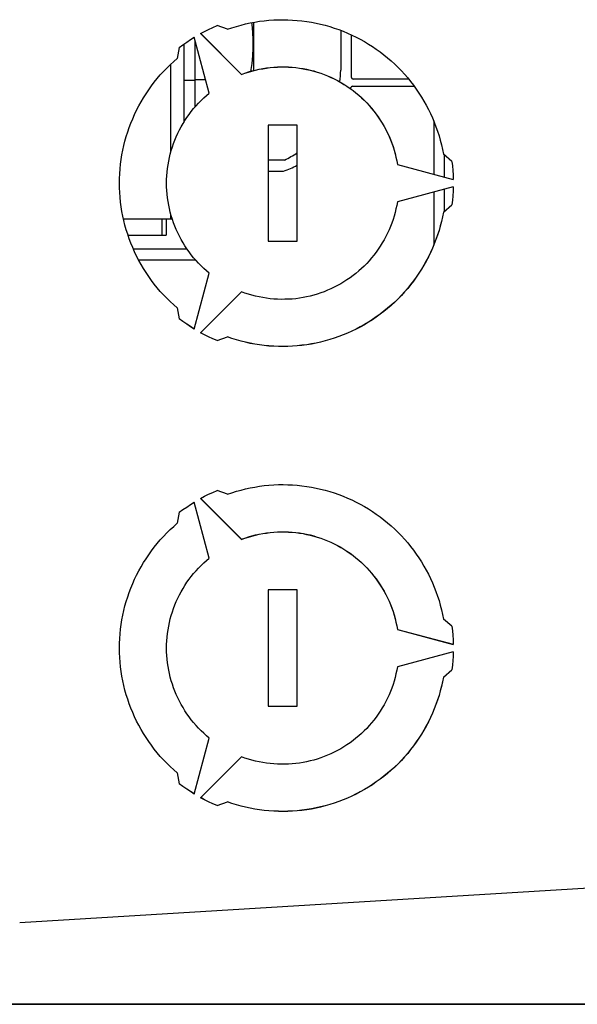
# Model space of a CAD drawing. Extents: x 0 to 420, y 0 to 297.
# Tile 21 of 47: x 187.85 to 195.53, y 241.54 to 255.09. Entities that reach past the tile are written whole.
import ezdxf

# ---------------------------------------------------------------- set-up
doc = ezdxf.new("R2010")
doc.units = 0
doc.header["$LTSCALE"] = 23.1
doc.layers.get('0').update_dxf_attribs({"linetype": 'CONTINUOUS'})
doc.layers.add('DATUM_AXIS', color=7, linetype='CONTINUOUS')
doc.layers.add('ROUNDS', color=7, linetype='CONTINUOUS')

msp = doc.modelspace()

# ---------------------------------------------------------------- linework, layer by layer
at = {"color": 7, "linetype": 'CONTINUOUS'}
for p, q in [((192.269, 254.947), (192.269, 254.398)), ((187.846, 242.665), (206.387, 243.799)), ((187.846, 242.664), (206.387, 243.798)), ((186.67, 241.541), (208.339, 241.541))]:
    msp.add_line(p, q, dxfattribs=at)
for start, end in [(353.2932, 360), (295.8519, 304.453)]:
    msp.add_arc((190.893, 254.398), 1.376, start, end, dxfattribs=at)
at = {"layer": 'DATUM_AXIS', "color": 7, "linetype": 'CONTINUOUS'}
for p, q in [((190.71, 254.961), (190.565, 255.012)), ((191.066, 255.056), (191.066, 254.393)), ((190.459, 254.083), (190.252, 254.853)), ((190.339, 254.903), (190.903, 254.339)), ((190.34, 254.904), (190.903, 254.341)), ((190.045, 254.712), (190.017, 254.561)), ((190.106, 254.756), (190.106, 253.68)), ((190.266, 254.27), (190.408, 254.27)), ((190.903, 254.341), (190.903, 254.339)), ((191.67, 253.643), (191.27, 253.643)), ((191.27, 253.643), (191.27, 252.043)), ((191.67, 252.043), (191.67, 253.643)), ((193.801, 253.143), (193.685, 253.243)), ((193.05, 253.101), (193.82, 252.895)), ((193.05, 253.101), (193.05, 253.1)), ((193.05, 253.1), (193.82, 252.893)), ((193.82, 252.793), (193.05, 252.587)), ((193.82, 252.793), (193.818, 252.731)), ((193.814, 252.67), (193.808, 252.606)), ((193.818, 252.732), (193.814, 252.668)), ((193.685, 252.445), (193.801, 252.545)), ((193.685, 252.443), (193.801, 252.543)), ((193.808, 252.607), (193.801, 252.543)), ((193.801, 252.545), (193.801, 252.543)), ((193.685, 252.445), (193.685, 252.443)), ((189.276, 252.35), (189.947, 252.354)), ((189.866, 252.353), (189.866, 252.128)), ((191.27, 252.045), (191.67, 252.045)), ((191.27, 252.043), (191.67, 252.043)), ((190.252, 250.834), (190.459, 251.604)), ((190.903, 251.347), (190.339, 250.784)), ((190.017, 251.126), (190.045, 250.975)), ((190.565, 250.676), (190.71, 250.727)), ((190.565, 250.675), (190.71, 250.726)), ((190.565, 250.676), (190.565, 250.675)), ((190.71, 250.727), (190.71, 250.726)), ((190.71, 248.561), (190.565, 248.612)), ((190.459, 247.683), (190.252, 248.453)), ((190.339, 248.503), (190.903, 247.939)), ((190.34, 248.504), (190.903, 247.941)), ((190.045, 248.312), (190.017, 248.161)), ((190.903, 247.941), (190.903, 247.939)), ((191.67, 247.243), (191.27, 247.243)), ((191.27, 247.243), (191.27, 245.643)), ((191.67, 245.643), (191.67, 247.243)), ((193.801, 246.743), (193.685, 246.843)), ((193.05, 246.701), (193.82, 246.495)), ((193.05, 246.701), (193.05, 246.7)), ((193.05, 246.7), (193.82, 246.493)), ((193.82, 246.393), (193.05, 246.187)), ((193.818, 246.332), (193.814, 246.268)), ((193.82, 246.393), (193.818, 246.331)), ((193.685, 246.045), (193.801, 246.145)), ((193.685, 246.043), (193.801, 246.143)), ((193.808, 246.207), (193.801, 246.143)), ((193.801, 246.145), (193.801, 246.143)), ((193.814, 246.27), (193.808, 246.206)), ((193.685, 246.045), (193.685, 246.043)), ((191.27, 245.645), (191.67, 245.645)), ((191.27, 245.643), (191.67, 245.643)), ((190.252, 244.434), (190.459, 245.204)), ((190.903, 244.947), (190.339, 244.384)), ((190.017, 244.726), (190.045, 244.575)), ((190.565, 244.276), (190.71, 244.327)), ((190.565, 244.275), (190.71, 244.326)), ((190.565, 244.276), (190.565, 244.275)), ((190.71, 244.327), (190.71, 244.326))]:
    msp.add_line(p, q, dxfattribs=at)
at = {"layer": 'DATUM_AXIS', "color": 9, "linetype": 'CONTINUOUS'}
for p, q in [((189.93, 253.278), (189.93, 254.483)), ((190.106, 254.263), (190.266, 254.263)), ((189.93, 252.354), (189.93, 252.411)), ((189.807, 252.353), (189.807, 252.128))]:
    msp.add_line(p, q, dxfattribs=at)
at = {"layer": 'DATUM_AXIS', "color": 7, "linetype": 'CONTINUOUS'}
for points in [[(190.71, 254.961), (190.771, 254.982), (190.834, 255.001), (190.896, 255.019), (190.959, 255.034), (191.023, 255.048), (191.087, 255.06), (191.151, 255.071), (191.216, 255.079), (191.281, 255.085), (191.346, 255.09), (191.411, 255.092), (191.476, 255.093), (191.541, 255.092), (191.606, 255.089), (191.671, 255.084), (191.736, 255.078), (191.801, 255.069), (191.865, 255.058), (191.929, 255.046), (191.992, 255.032), (192.056, 255.016), (192.118, 254.998), (192.18, 254.978), (192.242, 254.957), (192.303, 254.934), (192.363, 254.909), (192.422, 254.882), (192.481, 254.854), (192.539, 254.824), (192.595, 254.792), (192.651, 254.758), (192.706, 254.723), (192.76, 254.687), (192.813, 254.649), (192.865, 254.609), (192.915, 254.568), (192.965, 254.526), (193.013, 254.482), (193.059, 254.436), (193.105, 254.39), (193.149, 254.342), (193.192, 254.292), (193.233, 254.242), (193.273, 254.19), (193.311, 254.138), (193.347, 254.084), (193.383, 254.029), (193.416, 253.973), (193.448, 253.916), (193.478, 253.859), (193.507, 253.8), (193.534, 253.741), (193.559, 253.681), (193.582, 253.62), (193.604, 253.558), (193.624, 253.496), (193.642, 253.434), (193.658, 253.371), (193.672, 253.307), (193.685, 253.243)], [(190.339, 254.903), (190.394, 254.932), (190.45, 254.96), (190.507, 254.987), (190.565, 255.012)], [(191.04, 255.052), (191.043, 255.029), (191.055, 254.921), (191.06, 254.813), (191.06, 254.705), (191.055, 254.598), (191.043, 254.49), (191.027, 254.382)], [(190.045, 254.712), (190.096, 254.749), (190.147, 254.785), (190.199, 254.82), (190.252, 254.853)], [(189.22, 252.843), (189.221, 252.908), (189.224, 252.973), (189.229, 253.038), (189.235, 253.103), (189.244, 253.168), (189.254, 253.232), (189.266, 253.296), (189.28, 253.36), (189.296, 253.423), (189.314, 253.486), (189.334, 253.548), (189.355, 253.609), (189.378, 253.67), (189.403, 253.73), (189.429, 253.79), (189.457, 253.849), (189.487, 253.906), (189.519, 253.963), (189.552, 254.019), (189.587, 254.074), (189.624, 254.128), (189.662, 254.181), (189.701, 254.233), (189.742, 254.284), (189.784, 254.333), (189.828, 254.381), (189.873, 254.428), (189.92, 254.474), (189.968, 254.518), (190.017, 254.561)], [(190.903, 254.341), (190.95, 254.358), (190.999, 254.374), (191.047, 254.388), (191.096, 254.4), (191.146, 254.412), (191.195, 254.421), (191.245, 254.429), (191.296, 254.435), (191.346, 254.44), (191.397, 254.443), (191.447, 254.445), (191.498, 254.445), (191.548, 254.443), (191.599, 254.44), (191.649, 254.435), (191.7, 254.428), (191.75, 254.42), (191.799, 254.411), (191.849, 254.399), (191.898, 254.387), (191.946, 254.372), (191.994, 254.357), (192.042, 254.339), (192.089, 254.32), (192.135, 254.3), (192.181, 254.278), (192.226, 254.255), (192.27, 254.23), (192.314, 254.204), (192.356, 254.177), (192.398, 254.148), (192.439, 254.118), (192.479, 254.087), (192.518, 254.055), (192.555, 254.021), (192.592, 253.986), (192.628, 253.95), (192.662, 253.913), (192.695, 253.874), (192.727, 253.835), (192.758, 253.795), (192.787, 253.754), (192.815, 253.711), (192.842, 253.668), (192.868, 253.625), (192.891, 253.58), (192.914, 253.535), (192.935, 253.489), (192.955, 253.442), (192.973, 253.395), (192.99, 253.347), (193.005, 253.299), (193.018, 253.25), (193.03, 253.201), (193.041, 253.151), (193.05, 253.1)], [(190.903, 254.339), (190.95, 254.356), (190.999, 254.372), (191.047, 254.386), (191.096, 254.399), (191.146, 254.41), (191.195, 254.419), (191.245, 254.427), (191.296, 254.434), (191.346, 254.438), (191.397, 254.442), (191.447, 254.443), (191.498, 254.443), (191.548, 254.441), (191.599, 254.438), (191.649, 254.433), (191.7, 254.427), (191.75, 254.419), (191.799, 254.409), (191.849, 254.398), (191.898, 254.385), (191.946, 254.371), (191.994, 254.355), (192.042, 254.338), (192.089, 254.319), (192.135, 254.299), (192.181, 254.277), (192.226, 254.254), (192.27, 254.229), (192.314, 254.203), (192.356, 254.176), (192.398, 254.147), (192.439, 254.117), (192.479, 254.086), (192.518, 254.053), (192.555, 254.019), (192.592, 253.984), (192.628, 253.948), (192.662, 253.911), (192.695, 253.873), (192.727, 253.834), (192.758, 253.793), (192.787, 253.752), (192.815, 253.71), (192.842, 253.667), (192.868, 253.623), (192.891, 253.579), (192.914, 253.533), (192.935, 253.487), (192.955, 253.44), (192.973, 253.393), (192.99, 253.345), (193.005, 253.297), (193.018, 253.248), (193.03, 253.199), (193.041, 253.149)], [(189.87, 252.843), (189.871, 252.894), (189.874, 252.945), (189.878, 252.995), (189.883, 253.045), (189.89, 253.095), (189.899, 253.145), (189.91, 253.195), (189.921, 253.244), (189.935, 253.293), (189.95, 253.341), (189.966, 253.389), (189.984, 253.437), (190.004, 253.483), (190.025, 253.529), (190.047, 253.575), (190.071, 253.619), (190.097, 253.663), (190.123, 253.706), (190.151, 253.749), (190.18, 253.79), (190.211, 253.83), (190.243, 253.87), (190.276, 253.908), (190.31, 253.945), (190.346, 253.981), (190.382, 254.016), (190.42, 254.05), (190.459, 254.083)], [(193.801, 253.143), (193.808, 253.081), (193.814, 253.019), (193.818, 252.956), (193.82, 252.893)], [(190.017, 251.126), (189.968, 251.169), (189.92, 251.213), (189.873, 251.258), (189.828, 251.305), (189.784, 251.353), (189.742, 251.403), (189.701, 251.453), (189.662, 251.505), (189.624, 251.558), (189.587, 251.612), (189.552, 251.667), (189.519, 251.723), (189.487, 251.78), (189.457, 251.838), (189.429, 251.897), (189.403, 251.956), (189.378, 252.016), (189.355, 252.077), (189.334, 252.139), (189.314, 252.201), (189.296, 252.264), (189.28, 252.327), (189.266, 252.39), (189.254, 252.454), (189.244, 252.519), (189.235, 252.583), (189.229, 252.648), (189.224, 252.713), (189.221, 252.778), (189.22, 252.843)], [(190.459, 251.604), (190.42, 251.636), (190.382, 251.67), (190.346, 251.705), (190.31, 251.741), (190.276, 251.779), (190.243, 251.817), (190.211, 251.856), (190.18, 251.897), (190.151, 251.938), (190.123, 251.98), (190.097, 252.023), (190.071, 252.067), (190.047, 252.112), (190.025, 252.157), (190.004, 252.203), (189.984, 252.25), (189.966, 252.297), (189.95, 252.345), (189.935, 252.394), (189.921, 252.442), (189.91, 252.492), (189.899, 252.541), (189.89, 252.591), (189.883, 252.641), (189.878, 252.692), (189.874, 252.742), (189.871, 252.793), (189.87, 252.843)], [(193.05, 252.587), (193.041, 252.537), (193.03, 252.488), (193.018, 252.438), (193.005, 252.39), (192.99, 252.341), (192.973, 252.293), (192.955, 252.246), (192.935, 252.199), (192.914, 252.153), (192.891, 252.108), (192.868, 252.063), (192.842, 252.02), (192.815, 251.977), (192.787, 251.935), (192.758, 251.893), (192.727, 251.853), (192.695, 251.814), (192.662, 251.776), (192.628, 251.738), (192.592, 251.702), (192.555, 251.667), (192.518, 251.634), (192.479, 251.601), (192.439, 251.57), (192.398, 251.54), (192.356, 251.511), (192.314, 251.484), (192.27, 251.458), (192.226, 251.433), (192.181, 251.41), (192.135, 251.388), (192.089, 251.368), (192.042, 251.349), (191.994, 251.332), (191.946, 251.316), (191.898, 251.301), (191.849, 251.289), (191.799, 251.277), (191.75, 251.268), (191.7, 251.26), (191.649, 251.253), (191.599, 251.248), (191.548, 251.245), (191.498, 251.244), (191.447, 251.243), (191.397, 251.245), (191.346, 251.248), (191.296, 251.253), (191.245, 251.259), (191.195, 251.267), (191.146, 251.277), (191.096, 251.288), (191.047, 251.3), (190.999, 251.314), (190.95, 251.33), (190.903, 251.347)], [(193.685, 252.445), (193.672, 252.379), (193.658, 252.316), (193.642, 252.253), (193.624, 252.19), (193.604, 252.128), (193.582, 252.067), (193.559, 252.006), (193.534, 251.946), (193.507, 251.886), (193.478, 251.828), (193.448, 251.77), (193.416, 251.713), (193.383, 251.658), (193.347, 251.603), (193.311, 251.549), (193.273, 251.496), (193.233, 251.445), (193.192, 251.394), (193.149, 251.345), (193.105, 251.297), (193.059, 251.25), (193.013, 251.205), (192.965, 251.161), (192.915, 251.119), (192.865, 251.077), (192.813, 251.038), (192.76, 251), (192.706, 250.963), (192.651, 250.928), (192.595, 250.895), (192.539, 250.863), (192.481, 250.833), (192.422, 250.805), (192.363, 250.778), (192.303, 250.753), (192.242, 250.73), (192.18, 250.708), (192.118, 250.689), (192.056, 250.671), (191.992, 250.655), (191.929, 250.641), (191.865, 250.628), (191.801, 250.618), (191.736, 250.609), (191.671, 250.602), (191.606, 250.597), (191.541, 250.594), (191.476, 250.593), (191.411, 250.594), (191.346, 250.597), (191.281, 250.601), (191.216, 250.608), (191.151, 250.616), (191.087, 250.626), (191.023, 250.638), (190.959, 250.652), (190.896, 250.668), (190.834, 250.685), (190.771, 250.705), (190.71, 250.726)], [(193.672, 252.381), (193.658, 252.317), (193.642, 252.254), (193.624, 252.192), (193.604, 252.13), (193.582, 252.068), (193.559, 252.007), (193.534, 251.947), (193.507, 251.888), (193.478, 251.829), (193.448, 251.772), (193.416, 251.715), (193.383, 251.659), (193.347, 251.604), (193.311, 251.55), (193.273, 251.498), (193.233, 251.446), (193.192, 251.396), (193.149, 251.346), (193.105, 251.299), (193.059, 251.252), (193.013, 251.207), (192.965, 251.163), (192.915, 251.12), (192.865, 251.079), (192.813, 251.039), (192.76, 251.001), (192.706, 250.965), (192.651, 250.93), (192.595, 250.896), (192.539, 250.865), (192.481, 250.834), (192.422, 250.806), (192.363, 250.779), (192.303, 250.754), (192.242, 250.731), (192.18, 250.71), (192.118, 250.69), (192.056, 250.672), (191.992, 250.656), (191.929, 250.642), (191.865, 250.63), (191.801, 250.619), (191.736, 250.611), (191.671, 250.604), (191.606, 250.599), (191.541, 250.596), (191.476, 250.595), (191.411, 250.596), (191.346, 250.598), (191.281, 250.603), (191.216, 250.609), (191.151, 250.618), (191.087, 250.628), (191.023, 250.64), (190.959, 250.654), (190.896, 250.669), (190.834, 250.687), (190.771, 250.706), (190.71, 250.727)], [(190.252, 250.835), (190.199, 250.868), (190.147, 250.903), (190.096, 250.939), (190.045, 250.976)], [(190.252, 250.834), (190.199, 250.867), (190.147, 250.901), (190.096, 250.937), (190.045, 250.975)], [(190.565, 250.675), (190.507, 250.7), (190.45, 250.726), (190.394, 250.754), (190.339, 250.784)], [(190.565, 250.676), (190.507, 250.701), (190.45, 250.728), (190.394, 250.756), (190.34, 250.785)], [(190.339, 248.503), (190.394, 248.533), (190.45, 248.56), (190.507, 248.587), (190.565, 248.612)], [(190.71, 248.561), (190.771, 248.582), (190.834, 248.601), (190.896, 248.619), (190.959, 248.635), (191.023, 248.648), (191.087, 248.66), (191.151, 248.671), (191.216, 248.679), (191.281, 248.685), (191.346, 248.69), (191.411, 248.693), (191.476, 248.693), (191.541, 248.692), (191.606, 248.689), (191.671, 248.684), (191.736, 248.678), (191.801, 248.669), (191.865, 248.659), (191.929, 248.646), (191.992, 248.632), (192.056, 248.616), (192.118, 248.598), (192.18, 248.578), (192.242, 248.557), (192.303, 248.534), (192.363, 248.509), (192.422, 248.482), (192.481, 248.454), (192.539, 248.424), (192.595, 248.392), (192.651, 248.359), (192.706, 248.324), (192.76, 248.287), (192.813, 248.249), (192.865, 248.209), (192.915, 248.168), (192.965, 248.126), (193.013, 248.082), (193.059, 248.036), (193.105, 247.99), (193.149, 247.942), (193.192, 247.893), (193.233, 247.842), (193.273, 247.79), (193.311, 247.738), (193.347, 247.684), (193.383, 247.629), (193.416, 247.573), (193.448, 247.516), (193.478, 247.459), (193.507, 247.4), (193.534, 247.341), (193.559, 247.281), (193.582, 247.22), (193.604, 247.159), (193.624, 247.097), (193.642, 247.034), (193.658, 246.971), (193.672, 246.907), (193.685, 246.843)], [(190.045, 248.312), (190.096, 248.349), (190.147, 248.385), (190.199, 248.42), (190.252, 248.453)], [(189.22, 246.443), (189.221, 246.508), (189.224, 246.574), (189.229, 246.639), (189.235, 246.703), (189.244, 246.768), (189.254, 246.832), (189.266, 246.896), (189.28, 246.96), (189.296, 247.023), (189.314, 247.086), (189.334, 247.148), (189.355, 247.209), (189.378, 247.27), (189.403, 247.331), (189.429, 247.39), (189.457, 247.449), (189.487, 247.507), (189.519, 247.563), (189.552, 247.619), (189.587, 247.674), (189.624, 247.728), (189.662, 247.781), (189.701, 247.833), (189.742, 247.884), (189.784, 247.933), (189.828, 247.981), (189.873, 248.028), (189.92, 248.074), (189.968, 248.118), (190.017, 248.161)], [(190.903, 247.941), (190.95, 247.958), (190.999, 247.974), (191.047, 247.988), (191.096, 248.001), (191.146, 248.012), (191.195, 248.021), (191.245, 248.029), (191.296, 248.035), (191.346, 248.04), (191.397, 248.043), (191.447, 248.045), (191.498, 248.045), (191.548, 248.043), (191.599, 248.04), (191.649, 248.035), (191.7, 248.028), (191.75, 248.02), (191.799, 248.011), (191.849, 248), (191.898, 247.987), (191.946, 247.972), (191.994, 247.957), (192.042, 247.939), (192.089, 247.92), (192.135, 247.9), (192.181, 247.878), (192.226, 247.855), (192.27, 247.831), (192.314, 247.805), (192.356, 247.777), (192.398, 247.748), (192.439, 247.718), (192.479, 247.687), (192.518, 247.655), (192.555, 247.621), (192.592, 247.586), (192.628, 247.55), (192.662, 247.513), (192.695, 247.474), (192.727, 247.435), (192.758, 247.395), (192.787, 247.354), (192.815, 247.312), (192.842, 247.269), (192.868, 247.225), (192.891, 247.18), (192.914, 247.135), (192.935, 247.089), (192.955, 247.042), (192.973, 246.995), (192.99, 246.947), (193.005, 246.899), (193.018, 246.85), (193.03, 246.801), (193.041, 246.751), (193.05, 246.7)], [(190.903, 247.939), (190.95, 247.956), (190.999, 247.972), (191.047, 247.986), (191.096, 247.999), (191.146, 248.01), (191.195, 248.02), (191.245, 248.027), (191.296, 248.034), (191.346, 248.039), (191.397, 248.042), (191.447, 248.043), (191.498, 248.043), (191.548, 248.041), (191.599, 248.038), (191.649, 248.033), (191.7, 248.027), (191.75, 248.019), (191.799, 248.009), (191.849, 247.998), (191.898, 247.985), (191.946, 247.971), (191.994, 247.955), (192.042, 247.938), (192.089, 247.919), (192.135, 247.899), (192.181, 247.877), (192.226, 247.854), (192.27, 247.829), (192.314, 247.803), (192.356, 247.776), (192.398, 247.747), (192.439, 247.717), (192.479, 247.686), (192.518, 247.653), (192.555, 247.619), (192.592, 247.584), (192.628, 247.548), (192.662, 247.511), (192.695, 247.473), (192.727, 247.434), (192.758, 247.393), (192.787, 247.352), (192.815, 247.31), (192.842, 247.267), (192.868, 247.223), (192.891, 247.179), (192.914, 247.133), (192.935, 247.087), (192.955, 247.041), (192.973, 246.993), (192.99, 246.945), (193.005, 246.897), (193.018, 246.848), (193.03, 246.799), (193.041, 246.75)], [(189.87, 246.443), (189.871, 246.494), (189.874, 246.545), (189.878, 246.595), (189.883, 246.645), (189.89, 246.696), (189.899, 246.745), (189.91, 246.795), (189.921, 246.844), (189.935, 246.893), (189.95, 246.941), (189.966, 246.989), (189.984, 247.037), (190.004, 247.083), (190.025, 247.129), (190.047, 247.175), (190.071, 247.219), (190.097, 247.263), (190.123, 247.306), (190.151, 247.349), (190.18, 247.39), (190.211, 247.43), (190.243, 247.47), (190.276, 247.508), (190.31, 247.545), (190.346, 247.581), (190.382, 247.616), (190.42, 247.65), (190.459, 247.683)], [(193.801, 246.743), (193.808, 246.681), (193.814, 246.619), (193.818, 246.556), (193.82, 246.493)], [(190.017, 244.726), (189.968, 244.769), (189.92, 244.813), (189.873, 244.858), (189.828, 244.905), (189.784, 244.953), (189.742, 245.003), (189.701, 245.054), (189.662, 245.105), (189.624, 245.158), (189.587, 245.212), (189.552, 245.267), (189.519, 245.323), (189.487, 245.38), (189.457, 245.438), (189.429, 245.497), (189.403, 245.556), (189.378, 245.616), (189.355, 245.677), (189.334, 245.739), (189.314, 245.801), (189.296, 245.864), (189.28, 245.927), (189.266, 245.991), (189.254, 246.055), (189.244, 246.119), (189.235, 246.183), (189.229, 246.248), (189.224, 246.313), (189.221, 246.378), (189.22, 246.443)], [(190.459, 245.204), (190.42, 245.236), (190.382, 245.27), (190.346, 245.305), (190.31, 245.342), (190.276, 245.379), (190.243, 245.417), (190.211, 245.456), (190.18, 245.497), (190.151, 245.538), (190.123, 245.58), (190.097, 245.623), (190.071, 245.667), (190.047, 245.712), (190.025, 245.757), (190.004, 245.803), (189.984, 245.85), (189.966, 245.897), (189.95, 245.945), (189.935, 245.994), (189.921, 246.043), (189.91, 246.092), (189.899, 246.141), (189.89, 246.191), (189.883, 246.241), (189.878, 246.292), (189.874, 246.342), (189.871, 246.393), (189.87, 246.443)], [(193.05, 246.187), (193.041, 246.137), (193.03, 246.088), (193.018, 246.038), (193.005, 245.99), (192.99, 245.941), (192.973, 245.893), (192.955, 245.846), (192.935, 245.8), (192.914, 245.754), (192.891, 245.708), (192.868, 245.664), (192.842, 245.62), (192.815, 245.577), (192.787, 245.535), (192.758, 245.493), (192.727, 245.453), (192.695, 245.414), (192.662, 245.376), (192.628, 245.338), (192.592, 245.302), (192.555, 245.267), (192.518, 245.234), (192.479, 245.201), (192.439, 245.17), (192.398, 245.14), (192.356, 245.111), (192.314, 245.084), (192.27, 245.058), (192.226, 245.033), (192.181, 245.01), (192.135, 244.988), (192.089, 244.968), (192.042, 244.949), (191.994, 244.932), (191.946, 244.916), (191.898, 244.902), (191.849, 244.889), (191.799, 244.878), (191.75, 244.868), (191.7, 244.86), (191.649, 244.853), (191.599, 244.849), (191.548, 244.845), (191.498, 244.844), (191.447, 244.844), (191.397, 244.845), (191.346, 244.848), (191.296, 244.853), (191.245, 244.859), (191.195, 244.867), (191.146, 244.877), (191.096, 244.888), (191.047, 244.9), (190.999, 244.915), (190.95, 244.93), (190.903, 244.947)], [(193.685, 246.045), (193.672, 245.979), (193.658, 245.916), (193.642, 245.853), (193.624, 245.79), (193.604, 245.728), (193.582, 245.667), (193.559, 245.606), (193.534, 245.546), (193.507, 245.487), (193.478, 245.428), (193.448, 245.37), (193.416, 245.314), (193.383, 245.258), (193.347, 245.203), (193.311, 245.149), (193.273, 245.096), (193.233, 245.045), (193.192, 244.994), (193.149, 244.945), (193.105, 244.897), (193.059, 244.85), (193.013, 244.805), (192.965, 244.761), (192.915, 244.719), (192.865, 244.677), (192.813, 244.638), (192.76, 244.6), (192.706, 244.563), (192.651, 244.528), (192.595, 244.495), (192.539, 244.463), (192.481, 244.433), (192.422, 244.405), (192.363, 244.378), (192.303, 244.353), (192.242, 244.33), (192.18, 244.308), (192.118, 244.289), (192.056, 244.271), (191.992, 244.255), (191.929, 244.241), (191.865, 244.228), (191.801, 244.218), (191.736, 244.209), (191.671, 244.202), (191.606, 244.198), (191.541, 244.195), (191.476, 244.193), (191.411, 244.194), (191.346, 244.197), (191.281, 244.201), (191.216, 244.208), (191.151, 244.216), (191.087, 244.226), (191.023, 244.238), (190.959, 244.252), (190.896, 244.268), (190.834, 244.285), (190.771, 244.305), (190.71, 244.326)], [(193.672, 245.981), (193.658, 245.917), (193.642, 245.854), (193.624, 245.792), (193.604, 245.73), (193.582, 245.668), (193.559, 245.607), (193.534, 245.547), (193.507, 245.488), (193.478, 245.43), (193.448, 245.372), (193.416, 245.315), (193.383, 245.259), (193.347, 245.204), (193.311, 245.151), (193.273, 245.098), (193.233, 245.046), (193.192, 244.996), (193.149, 244.947), (193.105, 244.899), (193.059, 244.852), (193.013, 244.807), (192.965, 244.763), (192.915, 244.72), (192.865, 244.679), (192.813, 244.639), (192.76, 244.601), (192.706, 244.565), (192.651, 244.53), (192.595, 244.496), (192.539, 244.465), (192.481, 244.435), (192.422, 244.406), (192.363, 244.379), (192.303, 244.355), (192.242, 244.331), (192.18, 244.31), (192.118, 244.29), (192.056, 244.272), (191.992, 244.256), (191.929, 244.242), (191.865, 244.23), (191.801, 244.219), (191.736, 244.211), (191.671, 244.204), (191.606, 244.199), (191.541, 244.196), (191.476, 244.195), (191.411, 244.196), (191.346, 244.198), (191.281, 244.203), (191.216, 244.209), (191.151, 244.218), (191.087, 244.228), (191.023, 244.24), (190.959, 244.254), (190.896, 244.269), (190.834, 244.287), (190.771, 244.306), (190.71, 244.327)], [(190.252, 244.435), (190.199, 244.468), (190.147, 244.503), (190.096, 244.539), (190.045, 244.576)], [(190.252, 244.434), (190.199, 244.467), (190.147, 244.502), (190.096, 244.538), (190.045, 244.575)], [(190.565, 244.275), (190.507, 244.3), (190.45, 244.326), (190.394, 244.354), (190.339, 244.384)], [(190.565, 244.276), (190.507, 244.301), (190.45, 244.328), (190.394, 244.356), (190.34, 244.385)]]:
    msp.add_lwpolyline(points, dxfattribs=at)
at = {"layer": 'ROUNDS', "color": 7, "linetype": 'CONTINUOUS'}
for p, q in [((192.419, 254.296), (192.419, 254.884)), ((190.266, 253.898), (190.266, 254.802)), ((193.205, 254.276), (192.439, 254.276)), ((192.43, 254.176), (193.283, 254.176)), ((193.551, 253.7), (193.551, 252.967)), ((193.701, 252.927), (193.701, 253.23)), ((191.493, 253.16), (191.27, 253.16)), ((191.27, 253.01), (191.483, 253.01)), ((193.551, 252.721), (193.551, 251.988)), ((193.701, 252.459), (193.701, 252.761)), ((189.866, 252.353), (189.866, 252.128)), ((189.338, 252.128), (189.866, 252.128)), ((190.153, 251.936), (189.413, 251.936)), ((189.485, 251.786), (190.27, 251.786)), ((204.213, 241.54), (165.931, 241.54))]:
    msp.add_line(p, q, dxfattribs=at)
for centre, radius, start, end in [((192.439, 254.296), 0.02, 180, 270), ((191.043, 254.314), 1.376, 352.7902, 353.4983), ((192.43, 254.156), 0.02, 90, 173.4983), ((191.043, 254.314), 1.376, 288.6073, 297.1286)]:
    msp.add_arc(centre, radius, start, end, dxfattribs=at)

doc.saveas('drawing.dxf')
